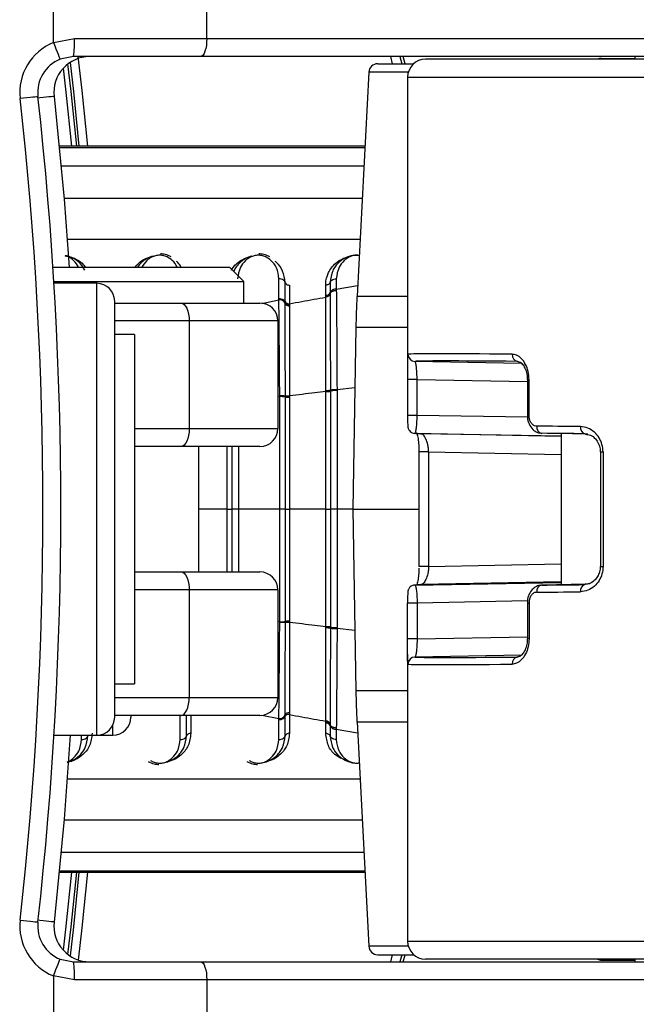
# Paper-space layout '4M DUO Surface plate' of a CAD drawing. Header units: millimetres. Extents: x 20 to 26560, y 40 to 17993.
# Tile 61 of 87: x 9244 to 9313, y 13209 to 13319. Entities that reach past the tile are written whole.
import ezdxf

# ---------------------------------------------------------------- set-up
doc = ezdxf.new("R2010")
doc.units = ezdxf.units.MM
doc.layers.add('COMPONENT_GEOMETRY', color=7, linetype='Continuous')
doc.styles.add('SLDTEXTSTYLE0', font='TXT', dxfattribs={"width": 0.75})
doc.dimstyles.new('SLDDIMSTYLE0', dxfattribs={"dimtxt": 150, "dimasz": 6.604, "dimexe": 0, "dimexo": 0.0625, "dimgap": 37.5, "dimtad": 0, "dimtih": 1, "dimtoh": 1, "dimdec": 0, "dimlfac": 0.5, "dimrnd": 1e-09, "dimzin": 12, "dimdsep": 46, "dimtxsty": 'SLDTEXTSTYLE0', "dimsah": 1, "dimcen": 0.09, "dimadec": 0, "dimazin": 3, "dimtfac": 1, "dimtdec": 0, "dimtofl": 0, "dimtmove": 0, "dimatfit": 3, "dimfxl": 1, "dimfrac": 2, "dimtolj": 1, "dimtzin": 12, "dimarcsym": 0})

# ---------------------------------------------------------------- blocks, each defined once
blk = doc.blocks.new('_D_8')
at = {"layer": 'COMPONENT_GEOMETRY', "color": 7, "ltscale": 2}
for p, q in [((1221.17, 13266.97), (1221.17, 17923.1)), ((16975.75, 13266.97), (16975.75, 17923.1)), ((1221.17, 17916.75), (8876.79, 17916.75)), ((16975.75, 17916.75), (9320.13, 17916.75))]:
    blk.add_line(p, q, dxfattribs=at)
for points in [[(1221.17, 17916.75), (1227.77, 17915.73), (1227.77, 17917.77)], [(16975.75, 17916.75), (16969.15, 17917.77), (16969.15, 17915.73)]]:
    blk.add_solid(points, dxfattribs=at)
at = {"layer": 'COMPONENT_GEOMETRY', "color": 7, "ltscale": 2, "insert": (8876.79, 17991.05), "char_height": 150, "attachment_point": 1, "style": 'SLDTEXTSTYLE0'}
blk.add_mtext('7877', dxfattribs=at)

psp = doc.layouts.new('4M DUO Surface plate')

# ---------------------------------------------------------------- linework, layer by layer
at = {"color": 7, "linetype": 'Continuous', "lineweight": 25, "ltscale": 2}
for p, q in [((9248.03, 13316.49), (9248.03, 13326.93)), ((9265.13, 13316.93), (9265.13, 13326.93)), ((9248.03, 13316.49), (9250.37, 13316.93)), ((9250.37, 13316.93), (9265.13, 13316.93)), ((9265.13, 13316.93), (9349.94, 13316.93)), ((9250.28, 13314.93), (9248.78, 13314.64)), ((9264.44, 13314.93), (9250.28, 13314.93)), ((9349.26, 13314.93), (9264.44, 13314.93)), ((9287.24, 13314.13), (9287.02, 13314.93)), ((9356.4, 13314.63), (9289.52, 13314.63)), ((9309.13, 13314.73), (9312.84, 13314.73)), ((9312.84, 13314.93), (9312.84, 13314.63)), ((9312.84, 13314.93), (9312.84, 13314.63)), ((9284.19, 13314.13), (9288.19, 13314.13)), ((9283.19, 13313.18), (9281.88, 13288.18)), ((9287.52, 13312.63), (9287.52, 13280.61)), ((9282.76, 13304.95), (9248.68, 13304.95)), ((9247.98, 13291.43), (9267.66, 13291.43)), ((9269.26, 13289.83), (9267.66, 13291.43)), ((9248.08, 13289.83), (9269.26, 13289.83)), ((9252.86, 13289.63), (9248.1, 13289.63)), ((9269.26, 13287.43), (9269.26, 13289.83)), ((9273.17, 13287.91), (9273.17, 13290.14)), ((9273.86, 13287.62), (9273.86, 13289.73)), ((9274.35, 13289.43), (9274.35, 13287.35)), ((9278.39, 13288.3), (9278.39, 13289.43)), ((9278.88, 13289.73), (9278.88, 13288.58)), ((9279.57, 13290.14), (9279.57, 13288.98)), ((9278.39, 13288.09), (9278.39, 13288.3)), ((9278.88, 13288.58), (9278.88, 13288.45)), ((9279.57, 13288.98), (9279.57, 13288.85)), ((9254.86, 13241.23), (9254.86, 13287.63)), ((9254.86, 13287.43), (9262.27, 13287.43)), ((9262.27, 13287.43), (9271.06, 13287.43)), ((9273.17, 13287.78), (9273.17, 13287.91)), ((9273.86, 13287.53), (9273.86, 13287.62)), ((9273.86, 13287.4), (9273.86, 13287.53)), ((9274.35, 13287.35), (9274.35, 13287.26)), ((9274.35, 13287.26), (9274.35, 13287.13)), ((9263.17, 13285.43), (9263.17, 13273.43)), ((9273.06, 13285.43), (9263.17, 13285.43)), ((9273.06, 13285.43), (9273.06, 13273.43)), ((9257.06, 13283.93), (9254.86, 13283.93)), ((9257.06, 13283.93), (9257.06, 13244.93)), ((9281.76, 13284.69), (9281.41, 13264.43)), ((9300.2, 13280.7), (9288.35, 13280.92)), ((9287.52, 13278.9), (9287.52, 13274.9)), ((9288.58, 13278.9), (9287.52, 13278.9)), ((9288.58, 13274.9), (9288.58, 13278.9)), ((9300.87, 13278.9), (9300.87, 13274.9)), ((9301.06, 13274.9), (9301.06, 13278.9)), ((9278.39, 13277.6), (9278.39, 13277.68)), ((9278.39, 13277.55), (9278.39, 13277.6)), ((9278.92, 13277.71), (9278.92, 13277.63)), ((9278.92, 13277.63), (9278.92, 13277.57)), ((9279.65, 13277.75), (9279.65, 13277.66)), ((9273.26, 13276.99), (9273.26, 13277.08)), ((9273.9, 13277.04), (9273.9, 13277.1)), ((9273.9, 13276.95), (9273.9, 13277.04)), ((9274.35, 13277.07), (9274.35, 13277.01)), ((9274.35, 13277.01), (9274.35, 13276.92)), ((9288.58, 13274.9), (9287.52, 13274.9)), ((9300.87, 13274.9), (9300.87, 13274.9)), ((9263.17, 13273.43), (9273.06, 13273.43)), ((9288.34, 13272.9), (9304.64, 13272.59)), ((9307.63, 13272.8), (9302.5, 13272.9)), ((9304.64, 13272.86), (9304.64, 13256.01)), ((9307.3, 13272.84), (9307.63, 13272.84)), ((9262.27, 13271.43), (9257.06, 13271.43)), ((9271.06, 13271.43), (9262.27, 13271.43)), ((9264.26, 13257.43), (9264.26, 13271.43)), ((9288.79, 13270.82), (9288.79, 13258.05)), ((9288.79, 13270.82), (9288.79, 13270.82)), ((9289.85, 13270.82), (9289.85, 13258.05)), ((9309.01, 13270.82), (9309.01, 13258.05)), ((9309.32, 13270.82), (9309.32, 13258.05)), ((9273.26, 13264.43), (9268.65, 13264.43)), ((9278.39, 13264.43), (9274.35, 13264.43)), ((9281.41, 13264.43), (9281.76, 13244.18)), ((9281.41, 13264.43), (9288.79, 13264.43)), ((9257.06, 13257.43), (9262.27, 13257.43)), ((9262.27, 13257.43), (9271.06, 13257.43)), ((9263.17, 13255.43), (9263.17, 13243.43)), ((9273.06, 13255.43), (9263.17, 13255.43)), ((9273.06, 13255.43), (9273.06, 13243.43)), ((9288.34, 13255.97), (9304.64, 13256.27)), ((9307.38, 13256.06), (9302.5, 13255.97)), ((9287.52, 13249.96), (9287.52, 13253.96)), ((9288.58, 13253.96), (9287.52, 13253.96)), ((9288.58, 13253.96), (9288.58, 13249.96)), ((9300.87, 13253.96), (9300.87, 13249.96)), ((9300.87, 13253.96), (9300.87, 13253.96)), ((9301.06, 13253.96), (9301.06, 13249.96)), ((9274.35, 13251.94), (9274.35, 13251.85)), ((9273.26, 13251.78), (9273.26, 13251.87)), ((9273.9, 13251.82), (9273.9, 13251.91)), ((9273.9, 13251.76), (9273.9, 13251.82)), ((9274.35, 13251.85), (9274.35, 13251.79)), ((9278.39, 13251.26), (9278.39, 13251.32)), ((9278.39, 13251.18), (9278.39, 13251.26)), ((9278.92, 13251.29), (9278.92, 13251.24)), ((9278.92, 13251.24), (9278.92, 13251.15)), ((9279.65, 13251.2), (9279.65, 13251.12)), ((9288.58, 13249.96), (9287.52, 13249.96)), ((9287.52, 13248.25), (9287.52, 13216.23)), ((9300.21, 13248.16), (9288.35, 13247.94)), ((9254.86, 13244.93), (9257.06, 13244.93)), ((9263.17, 13243.43), (9273.06, 13243.43)), ((9262.27, 13241.43), (9254.86, 13241.43)), ((9256.66, 13241.43), (9256.66, 13241.23)), ((9271.06, 13241.43), (9262.27, 13241.43)), ((9262.86, 13239.14), (9262.86, 13241.43)), ((9273.17, 13238.72), (9273.17, 13240.95)), ((9273.86, 13241.33), (9273.86, 13241.47)), ((9273.86, 13239.14), (9273.86, 13241.33)), ((9274.35, 13241.73), (9274.35, 13241.51)), ((9274.35, 13241.51), (9274.35, 13239.43)), ((9278.39, 13240.69), (9278.39, 13240.78)), ((9278.39, 13240.57), (9278.39, 13240.69)), ((9278.39, 13239.43), (9278.39, 13240.57)), ((9278.88, 13240.5), (9278.88, 13240.41)), ((9278.88, 13240.41), (9278.88, 13240.28)), ((9278.88, 13240.28), (9278.88, 13239.14)), ((9279.57, 13240.02), (9279.57, 13239.89)), ((9279.57, 13239.89), (9279.57, 13238.72)), ((9281.88, 13240.69), (9283.19, 13215.68)), ((9248.1, 13239.23), (9252.86, 13239.23)), ((9252.86, 13239.23), (9254.66, 13239.23)), ((9248.68, 13223.92), (9282.76, 13223.92)), ((9284.19, 13214.73), (9288.19, 13214.73)), ((9287.02, 13213.93), (9287.24, 13214.73)), ((9248.78, 13214.22), (9250.28, 13213.93)), ((9250.28, 13213.93), (9264.44, 13213.93)), ((9264.44, 13213.93), (9349.26, 13213.93)), ((9356.4, 13214.23), (9289.52, 13214.23)), ((9309.13, 13214.13), (9312.84, 13214.13)), ((9312.84, 13214.23), (9312.84, 13213.93)), ((9312.84, 13214.23), (9312.84, 13213.93)), ((9248.03, 13212.37), (9248.03, 13201.93)), ((9250.37, 13211.93), (9248.03, 13212.37)), ((9265.13, 13211.93), (9250.37, 13211.93)), ((9265.13, 13211.93), (9265.13, 13201.93)), ((9349.94, 13211.93), (9265.13, 13211.93))]:
    psp.add_line(p, q, dxfattribs=at)
at = {"color": 8, "linetype": 'Continuous', "lineweight": 25, "ltscale": 2}
for p, q in [((9285.85, 13314.13), (9285.64, 13314.93)), ((9286.67, 13314.93), (9286.88, 13314.13)), ((9287.59, 13313.18), (9283.19, 13313.18)), ((9287.52, 13312.63), (9356.88, 13312.63)), ((9282.76, 13304.95), (9248.68, 13304.95)), ((9248.7, 13304.8), (9282.75, 13304.8)), ((9282.64, 13302.69), (9248.9, 13302.69)), ((9282.45, 13299.08), (9249.21, 13299.08)), ((9282.21, 13294.51), (9249.57, 13294.51)), ((9252.86, 13239.23), (9252.86, 13289.63)), ((9279.57, 13288.98), (9281.94, 13289.39)), ((9271.25, 13287.39), (9273.17, 13287.78)), ((9281.88, 13288.18), (9287.52, 13288.18)), ((9263.17, 13285.43), (9254.86, 13285.43)), ((9287.52, 13284.69), (9281.76, 13284.69)), ((9288.58, 13278.9), (9300.87, 13278.68)), ((9300.87, 13278.9), (9301.06, 13278.9)), ((9281.64, 13277.97), (9279.65, 13277.75)), ((9273.26, 13276.99), (9273.06, 13276.97)), ((9300.88, 13274.68), (9288.58, 13274.9)), ((9300.87, 13274.9), (9301.06, 13274.9)), ((9257.06, 13273.43), (9263.17, 13273.43)), ((9304.64, 13272.56), (9288.98, 13272.84)), ((9289.85, 13270.82), (9288.79, 13270.82)), ((9289.85, 13270.82), (9304.64, 13270.54)), ((9309.01, 13270.82), (9309.32, 13270.82)), ((9267.39, 13264.43), (9264.26, 13264.43)), ((9281.41, 13264.43), (9279.65, 13264.43)), ((9289.85, 13258.05), (9288.79, 13258.05)), ((9289.85, 13258.05), (9304.64, 13258.32)), ((9309.01, 13258.05), (9309.32, 13258.05)), ((9263.17, 13255.43), (9257.06, 13255.43)), ((9304.64, 13256.31), (9288.98, 13256.02)), ((9300.9, 13254.19), (9288.58, 13253.96)), ((9300.87, 13253.96), (9301.06, 13253.96)), ((9273.26, 13251.87), (9273.06, 13251.9)), ((9281.64, 13250.9), (9279.65, 13251.12)), ((9288.58, 13249.96), (9300.87, 13250.19)), ((9301.06, 13249.96), (9300.87, 13249.96)), ((9254.86, 13243.43), (9263.17, 13243.43)), ((9287.52, 13244.18), (9281.76, 13244.18)), ((9262.17, 13238.72), (9262.17, 13241.43)), ((9263.35, 13241.43), (9263.35, 13239.43)), ((9271.25, 13241.47), (9273.17, 13241.09)), ((9254.66, 13239.23), (9254.66, 13240.36)), ((9279.57, 13239.89), (9281.94, 13239.47)), ((9281.88, 13240.69), (9287.52, 13240.69)), ((9251.17, 13238.72), (9251.17, 13239.23)), ((9249.57, 13234.36), (9282.21, 13234.36)), ((9249.21, 13229.78), (9282.45, 13229.78)), ((9248.9, 13226.17), (9282.64, 13226.17)), ((9248.68, 13223.92), (9282.76, 13223.92)), ((9282.75, 13224.06), (9248.7, 13224.06)), ((9287.52, 13216.23), (9356.88, 13216.23)), ((9287.59, 13215.68), (9283.19, 13215.68)), ((9285.64, 13213.93), (9285.85, 13214.73)), ((9286.88, 13214.73), (9286.67, 13213.93))]:
    psp.add_line(p, q, dxfattribs=at)
at = {"color": 7, "linetype": 'Continuous', "lineweight": 25, "ltscale": 2, "flags": 128}
for points in [[(9265.13, 13316.93), (9265.11, 13316.54), (9265.08, 13316.17), (9265.01, 13315.82), (9264.93, 13315.52), (9264.82, 13315.27), (9264.71, 13315.08), (9264.58, 13314.97), (9264.44, 13314.93)], [(9248.03, 13316.49), (9248.17, 13316.13), (9248.31, 13315.78), (9248.44, 13315.46), (9248.56, 13315.18), (9248.65, 13314.95), (9248.72, 13314.78), (9248.76, 13314.68), (9248.78, 13314.64)], [(9249.88, 13314.27), (9250.25, 13311.04), (9250.88, 13304.95)], [(9244.32, 13310.27), (9244.7, 13310.31), (9245.08, 13310.35), (9245.42, 13310.39), (9245.72, 13310.42), (9245.97, 13310.45), (9246.15, 13310.47), (9246.26, 13310.48), (9246.3, 13310.49)], [(9248.1, 13310.49), (9249.22, 13299.01), (9249.78, 13291.43)], [(9262.27, 13287.43), (9262.44, 13287.39), (9262.61, 13287.28), (9262.77, 13287.1), (9262.9, 13286.85), (9263.02, 13286.54), (9263.1, 13286.2), (9263.15, 13285.82), (9263.17, 13285.43)], [(9263.17, 13273.43), (9263.15, 13273.04), (9263.1, 13272.67), (9263.02, 13272.32), (9262.9, 13272.02), (9262.77, 13271.77), (9262.61, 13271.58), (9262.44, 13271.47), (9262.27, 13271.43)], [(9262.27, 13257.43), (9262.44, 13257.39), (9262.61, 13257.28), (9262.77, 13257.1), (9262.9, 13256.85), (9263.02, 13256.54), (9263.1, 13256.2), (9263.15, 13255.82), (9263.17, 13255.43)], [(9288.34, 13255.97), (9288.18, 13255.95), (9288.1, 13255.93)], [(9262.27, 13241.43), (9262.44, 13241.47), (9262.61, 13241.58), (9262.77, 13241.77), (9262.9, 13242.02), (9263.02, 13242.32), (9263.1, 13242.67), (9263.15, 13243.04), (9263.17, 13243.43)], [(9249.9, 13239.23), (9249.22, 13229.86), (9248.1, 13218.37)], [(9250.88, 13223.92), (9250.25, 13217.82), (9249.88, 13214.59)], [(9244.32, 13218.6), (9244.7, 13218.55), (9245.08, 13218.51), (9245.42, 13218.47), (9245.72, 13218.44), (9245.97, 13218.41), (9246.15, 13218.39), (9246.26, 13218.38), (9246.3, 13218.37)], [(9248.03, 13212.37), (9248.17, 13212.73), (9248.31, 13213.08), (9248.44, 13213.4), (9248.56, 13213.68), (9248.65, 13213.91), (9248.72, 13214.08), (9248.76, 13214.19), (9248.78, 13214.22)], [(9264.44, 13213.93), (9264.58, 13213.89), (9264.71, 13213.78), (9264.82, 13213.6), (9264.93, 13213.35), (9265.01, 13213.04), (9265.08, 13212.7), (9265.11, 13212.32), (9265.13, 13211.93)]]:
    psp.add_lwpolyline(points, dxfattribs=at)
at = {"color": 8, "linetype": 'Continuous', "lineweight": 25, "ltscale": 2, "flags": 128}
for points in [[(9251.88, 13304.95), (9251.24, 13311.15), (9250.8, 13314.93)], [(9249.11, 13313.62), (9249.42, 13310.95), (9250.04, 13304.95)], [(9250.63, 13304.95), (9250, 13311.02), (9249.65, 13314.11)], [(9248.1, 13310.49), (9248.06, 13310.48), (9247.95, 13310.47), (9247.77, 13310.45), (9247.52, 13310.42), (9247.22, 13310.39), (9246.88, 13310.35), (9246.5, 13310.31), (9246.33, 13310.29)], [(9250.04, 13223.92), (9249.42, 13217.91), (9249.11, 13215.25)], [(9249.65, 13214.76), (9250, 13217.85), (9250.63, 13223.92)], [(9250.83, 13214.13), (9251.24, 13217.71), (9251.88, 13223.92)], [(9248.1, 13218.37), (9248.06, 13218.38), (9247.95, 13218.39), (9247.77, 13218.41), (9247.52, 13218.44), (9247.22, 13218.47), (9246.88, 13218.51), (9246.5, 13218.55), (9246.33, 13218.57)]]:
    psp.add_lwpolyline(points, dxfattribs=at)
at = {"color": 7, "linetype": 'Continuous', "lineweight": 25, "ltscale": 4}
for centre, radius, start, end in [((9239.64, 13316.43), 10.74, 351.9675, 2.6611), ((9250.28, 13310.93), 6, 112.0417, 186.3565), ((9250.28, 13310.93), 4, 112.0417, 186.3565), ((9252.08, 13310.93), 4, 90, 186.3565), ((9289.52, 13312.63), 2, 90, 180), ((9309.13, 13313.73), 1, 90, 115.8419), ((9284.19, 13313.13), 1, 90, 177), ((8832.86, 13264.43), 414, 353.6435, 6.3565), ((8832.86, 13264.43), 416, 353.6435, 6.3565), ((9252.86, 13287.63), 2, 0, 90), ((9278.44, 13288.78), 0.482, 263.7781, 336.0571), ((9279.5, 13288.31), 0.675, 83.7766, 156.0588), ((9271.06, 13285.43), 2, 0, 90), ((9273.25, 13287.11), 0.677, 25.617, 96.7907), ((9274.3, 13287.83), 0.484, 205.3295, 276.5625), ((9274.3, 13287.61), 0.483, 206.0402, 276.884), ((9381.74, 13282.94), 100, 177, 179), ((9288.36, 13281.72), 0.8, 179.9914, 269.0203), ((9299.9, 13281.64), 0.732, 174.0708, 261.5202), ((9278.49, 13280.75), 3.07, 268.2011, 278.0516), ((9278.5, 13280.98), 3.43, 268.2115, 277.0367), ((9279.51, 13272.99), 4.76, 88.2831, 97.1847), ((9273.39, 13273.94), 3.05, 80.4276, 92.434), ((9274.25, 13279.24), 2.16, 260.5381, 272.6215), ((9274.26, 13279.1), 2.18, 260.4326, 272.4327), ((9271.06, 13273.43), 2, 270, 0), ((9288.35, 13273.69), 0.799, 245.2547, 269.0791), ((9302.63, 13273.6), 0.721, 172.7279, 259.2707), ((9307.49, 13273.53), 0.708, 170.5185, 254.6828), ((9271.06, 13255.43), 2, 0, 90), ((9302.63, 13255.26), 0.721, 100.7293, 187.2721), ((9307.49, 13255.34), 0.708, 105.3172, 189.4815), ((9274.26, 13249.76), 2.18, 87.5673, 99.5674), ((9273.39, 13254.92), 3.05, 267.566, 279.5724), ((9274.25, 13249.63), 2.16, 87.3785, 99.4619), ((9278.5, 13247.89), 3.43, 82.9633, 91.7885), ((9278.49, 13248.11), 3.07, 81.9484, 91.7989), ((9279.51, 13255.88), 4.76, 262.8153, 271.7169), ((9288.36, 13247.14), 0.8, 90.9797, 180.0086), ((9299.9, 13247.22), 0.732, 98.4798, 185.9292), ((9271.06, 13243.43), 2, 270, 0), ((9381.74, 13245.92), 100, 181, 183), ((9252.86, 13241.23), 2, 270, 0), ((9254.66, 13241.23), 2, 270, 0), ((9273.25, 13241.76), 0.677, 263.2093, 334.383), ((9274.3, 13241.25), 0.483, 83.116, 153.9598), ((9278.44, 13240.3), 0.484, 24.2731, 96.0788), ((9278.44, 13240.09), 0.482, 23.9429, 96.2219), ((9279.5, 13240.56), 0.675, 203.9412, 276.2234), ((9250.28, 13217.93), 6, 173.6435, 247.9583), ((9250.28, 13217.93), 4, 173.6435, 247.9583), ((9252.08, 13217.93), 4, 173.6435, 270), ((9289.52, 13216.23), 2, 180, 270), ((9284.19, 13215.73), 1, 183, 270), ((9239.64, 13212.43), 10.74, 357.3389, 8.0325), ((9309.13, 13215.13), 1, 244.1581, 270)]:
    psp.add_arc(centre, radius, start, end, dxfattribs=at)
for centre, major_axis, ratio, start_param, end_param in [((9343.52, 13280.8), (56, -0.91), 0.005884, 2.484714, 3.100424), ((9343.5, 13280), (55.2, -0.91), 0.005969, 2.484717, 3.100427), ((9343.5, 13272), (55.2, -0.91), 0.005969, 3.176984, 3.298937), ((9343.52, 13272.8), (56, -0.91), 0.005884, 2.286203, 2.408156), ((9343.5, 13272), (55.2, -0.91), 0.005969, 2.286206, 2.408159), ((9343.5, 13256.86), (55.2, 0.91), 0.005969, 2.984248, 3.106201), ((9343.5, 13256.86), (55.2, 0.91), 0.005969, 3.875026, 3.996979), ((9343.52, 13256.06), (56, 0.91), 0.005884, 3.875029, 3.996982), ((9343.5, 13248.86), (55.2, 0.91), 0.005969, 3.182759, 3.798469), ((9343.52, 13248.06), (56, 0.91), 0.005884, 3.182761, 3.798472)]:
    psp.add_ellipse(centre, major_axis=major_axis, ratio=ratio, start_param=start_param, end_param=end_param, dxfattribs=at)
at = {"color": 7, "linetype": 'Continuous', "lineweight": 25, "ltscale": 2}
for points, knots in [([(9251.54, 13291.09), (9251.34, 13291.41), (9251, 13291.96), (9250.21, 13292.46), (9249.66, 13292.67), (9249.4, 13292.69), (9249.35, 13292.7)], [0, 0, 0, 0, 0.45692, 0.767865, 0.959152, 1, 1, 1, 1]), ([(9259.17, 13292.66), (9259.1, 13292.65), (9258.78, 13292.56), (9258.09, 13292.22), (9257.6, 13291.78), (9257.41, 13291.44), (9257.4, 13291.43)], [0, 0, 0, 0, 0.081368, 0.395281, 0.980218, 1, 1, 1, 1]), ([(9261.16, 13292.58), (9260.94, 13292.69), (9260.57, 13292.88), (9260.13, 13292.9), (9259.95, 13292.91)], [0, 0, 0, 0, 0.582959, 1, 1, 1, 1]), ([(9270.17, 13292.66), (9270.1, 13292.65), (9269.78, 13292.56), (9269.07, 13292.22), (9268.54, 13291.63), (9268.19, 13291.16), (9268.15, 13290.97), (9268.15, 13290.94)], [0, 0, 0, 0, 0.0629713, 0.3059086, 0.7585976, 0.9684594, 1, 1, 1, 1]), ([(9273.17, 13290.14), (9273.12, 13290.56), (9273.02, 13291.3), (9272.43, 13292.11), (9271.81, 13292.55), (9271.28, 13292.74), (9270.83, 13292.78), (9270.38, 13292.72), (9269.89, 13292.52), (9269.32, 13292.1), (9268.73, 13291.32), (9268.63, 13290.58), (9268.57, 13290.14)], [0, 0, 0, 0, 0.181547, 0.323795, 0.40885, 0.462295, 0.504186, 0.545984, 0.60056, 0.677304, 0.807909, 1, 1, 1, 1]), ([(9272.16, 13292.58), (9271.94, 13292.69), (9271.57, 13292.88), (9271.13, 13292.9), (9270.95, 13292.91)], [0, 0, 0, 0, 0.582959, 1, 1, 1, 1]), ([(9278.39, 13289.43), (9278.39, 13289.48), (9278.39, 13289.96), (9278.62, 13290.83), (9279.33, 13291.81), (9280.23, 13292.38), (9280.84, 13292.62), (9281.13, 13292.65), (9281.15, 13292.65)], [0, 0, 0, 0, 0.034089, 0.34599, 0.646828, 0.854085, 0.988685, 1, 1, 1, 1]), ([(9282.12, 13292.72), (9282.04, 13292.73), (9281.74, 13292.77), (9281.22, 13292.7), (9280.52, 13292.47), (9279.74, 13291.93), (9279.04, 13291), (9278.94, 13290.17), (9278.88, 13289.73)], [0, 0, 0, 0, 0.041511, 0.143393, 0.250153, 0.424353, 0.689718, 1, 1, 1, 1]), ([(9262.27, 13291.43), (9262.17, 13291.61), (9262.03, 13291.84), (9261.8, 13292.04), (9261.74, 13292.08)], [0, 0, 0, 0, 0.746063, 1, 1, 1, 1]), ([(9273.86, 13289.73), (9273.81, 13290.16), (9273.71, 13290.96), (9273.17, 13291.72), (9272.8, 13292.04), (9272.74, 13292.08)], [0, 0, 0, 0, 0.500681, 0.922782, 1, 1, 1, 1]), ([(9273.86, 13289.73), (9273.85, 13289.76), (9273.82, 13289.86), (9273.68, 13290), (9273.45, 13290.12), (9273.26, 13290.13), (9273.17, 13290.14)], [0, 0, 0, 0, 0.161098, 0.440715, 0.720359, 1, 1, 1, 1]), ([(9273.86, 13289.73), (9273.88, 13289.69), (9273.91, 13289.61), (9274.03, 13289.51), (9274.18, 13289.44), (9274.3, 13289.44), (9274.35, 13289.43)], [0, 0, 0, 0, 0.249989, 0.49997, 0.74997, 1, 1, 1, 1]), ([(9278.88, 13289.73), (9278.86, 13289.69), (9278.83, 13289.61), (9278.72, 13289.51), (9278.56, 13289.44), (9278.45, 13289.44), (9278.39, 13289.43)], [0, 0, 0, 0, 0.249995, 0.49998, 0.749986, 1, 1, 1, 1]), ([(9278.88, 13289.73), (9278.89, 13289.76), (9278.93, 13289.86), (9279.06, 13290), (9279.3, 13290.12), (9279.48, 13290.13), (9279.57, 13290.14)], [0, 0, 0, 0, 0.161103, 0.440723, 0.720357, 1, 1, 1, 1]), ([(9278.88, 13288.45), (9278.86, 13288.41), (9278.83, 13288.32), (9278.72, 13288.2), (9278.56, 13288.12), (9278.45, 13288.1), (9278.39, 13288.09)], [0, 0, 0, 0, 0.250065, 0.500102, 0.750047, 1, 1, 1, 1]), ([(9278.88, 13288.45), (9278.89, 13288.49), (9278.93, 13288.58), (9279.06, 13288.72), (9279.3, 13288.83), (9279.48, 13288.84), (9279.57, 13288.85)], [0, 0, 0, 0, 0.161019, 0.440664, 0.720348, 1, 1, 1, 1]), ([(9278.88, 13288.45), (9278.88, 13288.29), (9278.89, 13287.4), (9278.89, 13285.76), (9278.9, 13282.43), (9278.91, 13279.67), (9278.92, 13277.71)], [0, 0, 0, 0, 0.055682, 0.303135, 0.504229, 1, 1, 1, 1]), ([(9279.57, 13288.85), (9279.58, 13287.79), (9279.6, 13286.17), (9279.63, 13282.49), (9279.64, 13279.77), (9279.65, 13277.75)], [0, 0, 0, 0, 0.331864, 0.504238, 1, 1, 1, 1]), ([(9273.86, 13287.53), (9273.85, 13287.57), (9273.82, 13287.66), (9273.68, 13287.79), (9273.45, 13287.89), (9273.26, 13287.91), (9273.17, 13287.91)], [0, 0, 0, 0, 0.16123, 0.440804, 0.72041, 1, 1, 1, 1]), ([(9273.26, 13277.08), (9273.26, 13277.36), (9273.25, 13278.64), (9273.23, 13280.61), (9273.22, 13282.7), (9273.2, 13285.1), (9273.18, 13286.64), (9273.17, 13287.78)], [0, 0, 0, 0, 0.07106, 0.328707, 0.508595, 0.637827, 1, 1, 1, 1]), ([(9273.86, 13287.53), (9273.88, 13287.49), (9273.91, 13287.42), (9274.02, 13287.33), (9274.18, 13287.27), (9274.29, 13287.26), (9274.35, 13287.26)], [0, 0, 0, 0, 0.2499739, 0.4999919, 0.7499957, 1, 1, 1, 1]), ([(9273.9, 13277.1), (9273.9, 13277.29), (9273.89, 13279.19), (9273.88, 13281.85), (9273.87, 13285.07), (9273.86, 13286.55), (9273.86, 13287.4)], [0, 0, 0, 0, 0.051672, 0.505068, 0.717512, 1, 1, 1, 1]), ([(9274.35, 13287.35), (9274.81, 13287.43), (9276.15, 13287.68), (9277.5, 13287.93), (9278.39, 13288.09)], [0, 0, 0, 0, 0.336526, 1, 1, 1, 1]), ([(9274.35, 13287.13), (9274.35, 13287.07), (9274.35, 13286.28), (9274.35, 13284.77), (9274.35, 13281.54), (9274.35, 13278.92), (9274.35, 13277.07)], [0, 0, 0, 0, 0.021195, 0.282969, 0.495587, 1, 1, 1, 1]), ([(9278.39, 13277.68), (9278.39, 13277.83), (9278.39, 13279.75), (9278.39, 13282.42), (9278.39, 13285.54), (9278.39, 13287.11), (9278.39, 13287.95), (9278.39, 13288.09)], [0, 0, 0, 0, 0.038421, 0.501137, 0.704053, 0.953619, 1, 1, 1, 1]), ([(9301.06, 13278.9), (9301.04, 13279.21), (9301, 13279.81), (9300.69, 13280.63), (9300.23, 13281.27), (9299.7, 13281.65), (9299.33, 13281.7), (9299.17, 13281.72)], [0, 0, 0, 0, 0.199754, 0.399885, 0.607035, 0.826538, 1, 1, 1, 1]), ([(9287.53, 13281.34), (9287.52, 13281.25), (9287.51, 13281.01), (9287.52, 13280.31), (9287.52, 13279.54), (9287.52, 13279.06), (9287.52, 13278.9)], [0, 0, 0, 0, 0.2009237, 0.5334846, 0.849233, 1, 1, 1, 1]), ([(9288.58, 13278.9), (9288.58, 13279.01), (9288.57, 13279.36), (9288.54, 13279.92), (9288.48, 13280.47), (9288.41, 13280.84), (9288.37, 13280.89), (9288.35, 13280.92)], [0, 0, 0, 0, 0.100511, 0.312177, 0.5376, 0.768486, 1, 1, 1, 1]), ([(9299.83, 13280.89), (9299.9, 13280.89), (9300.03, 13280.89), (9300.39, 13280.57), (9300.68, 13280.04), (9300.85, 13279.45), (9300.85, 13279.05), (9300.85, 13278.9)], [0, 0, 0, 0, 0.239004, 0.463208, 0.666653, 0.87995, 1, 1, 1, 1]), ([(9278.39, 13277.55), (9277.99, 13277.5), (9276.64, 13277.35), (9275.3, 13277.19), (9274.35, 13277.07)], [0, 0, 0, 0, 0.29716, 1, 1, 1, 1]), ([(9278.39, 13277.6), (9278.45, 13277.6), (9278.57, 13277.6), (9278.73, 13277.61), (9278.86, 13277.62), (9278.9, 13277.62), (9278.92, 13277.63)], [0, 0, 0, 0, 0.2500168, 0.5000221, 0.7500459, 1, 1, 1, 1]), ([(9278.39, 13264.43), (9278.39, 13265.83), (9278.39, 13268.03), (9278.39, 13272.4), (9278.39, 13275.37), (9278.39, 13277.55)], [0, 0, 0, 0, 0.3195166, 0.501938, 1, 1, 1, 1]), ([(9279.65, 13277.66), (9279.56, 13277.66), (9279.38, 13277.66), (9279.13, 13277.65), (9278.98, 13277.64), (9278.93, 13277.63), (9278.92, 13277.63)], [0, 0, 0, 0, 0.27962, 0.55924, 0.838882, 1, 1, 1, 1]), ([(9278.92, 13277.57), (9278.92, 13275.39), (9278.92, 13272.41), (9278.92, 13268.03), (9278.92, 13265.83), (9278.92, 13264.43)], [0, 0, 0, 0, 0.4980607, 0.6804817, 1, 1, 1, 1]), ([(9279.65, 13277.66), (9279.65, 13277.46), (9279.65, 13275.93), (9279.65, 13273.72), (9279.65, 13270.38), (9279.65, 13267.5), (9279.65, 13265.3), (9279.65, 13264.43)], [0, 0, 0, 0, 0.045283, 0.348609, 0.500266, 0.803652, 1, 1, 1, 1]), ([(9273.9, 13277.04), (9273.89, 13277.04), (9273.87, 13277.05), (9273.75, 13277.07), (9273.53, 13277.08), (9273.35, 13277.08), (9273.26, 13277.08)], [0, 0, 0, 0, 0.161046, 0.440695, 0.720347, 1, 1, 1, 1]), ([(9273.26, 13264.43), (9273.26, 13264.53), (9273.26, 13265.97), (9273.26, 13268.08), (9273.26, 13271.43), (9273.26, 13274.17), (9273.26, 13276.25), (9273.26, 13276.99)], [0, 0, 0, 0, 0.023999, 0.34354, 0.503304, 0.822907, 1, 1, 1, 1]), ([(9273.9, 13277.04), (9273.91, 13277.04), (9273.93, 13277.03), (9274.03, 13277.02), (9274.18, 13277.02), (9274.29, 13277.01), (9274.35, 13277.01)], [0, 0, 0, 0, 0.2500022, 0.5000178, 0.7500016, 1, 1, 1, 1]), ([(9273.9, 13264.43), (9273.9, 13266.53), (9273.9, 13269.44), (9273.9, 13273.61), (9273.9, 13275.68), (9273.9, 13276.95)], [0, 0, 0, 0, 0.503297, 0.694828, 1, 1, 1, 1]), ([(9274.35, 13276.92), (9274.35, 13275.65), (9274.35, 13273.59), (9274.35, 13269.42), (9274.35, 13266.53), (9274.35, 13264.43)], [0, 0, 0, 0, 0.305171, 0.496702, 1, 1, 1, 1]), ([(9287.52, 13274.9), (9287.52, 13274.84), (9287.52, 13274.65), (9287.52, 13274.43), (9287.52, 13274.32), (9287.52, 13274.31)], [0, 0, 0, 0, 0.292955, 0.958136, 1, 1, 1, 1]), ([(9287.52, 13274.31), (9287.52, 13274.23), (9287.53, 13274.01), (9287.53, 13273.8), (9287.54, 13273.65), (9287.57, 13273.51), (9287.62, 13273.35), (9287.73, 13273.18), (9287.87, 13273.04), (9287.98, 13272.99), (9288.02, 13272.98)], [0, 0, 0, 0, 0.137696, 0.381729, 0.545508, 0.633777, 0.708828, 0.812436, 0.940275, 1, 1, 1, 1]), ([(9288.34, 13272.9), (9288.36, 13272.92), (9288.42, 13272.97), (9288.49, 13273.36), (9288.55, 13273.92), (9288.58, 13274.47), (9288.58, 13274.8), (9288.58, 13274.9)], [0, 0, 0, 0, 0.229766, 0.462011, 0.688994, 0.904486, 1, 1, 1, 1]), ([(9300.88, 13274.9), (9300.88, 13274.82), (9300.86, 13274.49), (9301.04, 13273.9), (9301.43, 13273.32), (9301.95, 13272.96), (9302.33, 13272.92), (9302.5, 13272.91)], [0, 0, 0, 0, 0.082159, 0.32899, 0.593427, 0.813621, 1, 1, 1, 1]), ([(9301.92, 13273.7), (9301.84, 13273.7), (9301.66, 13273.73), (9301.42, 13273.89), (9301.22, 13274.17), (9301.09, 13274.51), (9301.07, 13274.77), (9301.06, 13274.9)], [0, 0, 0, 0, 0.183082, 0.400074, 0.60439, 0.802384, 1, 1, 1, 1]), ([(9288.51, 13272.99), (9288.52, 13272.98), (9288.54, 13272.92), (9288.64, 13272.6), (9288.73, 13272), (9288.79, 13271.34), (9288.79, 13270.94), (9288.79, 13270.82)], [0, 0, 0, 0, 0.048829, 0.289748, 0.602155, 0.869882, 1, 1, 1, 1]), ([(9289.85, 13270.82), (9289.85, 13270.86), (9289.85, 13271.09), (9289.82, 13271.37), (9289.73, 13271.83), (9289.56, 13272.32), (9289.28, 13272.75), (9289.08, 13272.81), (9288.98, 13272.84)], [0, 0, 0, 0, 0.037553, 0.192537, 0.2353, 0.473999, 0.73548, 1, 1, 1, 1]), ([(9309.32, 13270.82), (9309.29, 13271.1), (9309.24, 13271.67), (9308.88, 13272.44), (9308.34, 13273.07), (9307.62, 13273.54), (9307.07, 13273.61), (9306.79, 13273.64)], [0, 0, 0, 0, 0.17837, 0.35682, 0.547923, 0.766997, 1, 1, 1, 1]), ([(9307.34, 13272.79), (9307.53, 13272.78), (9307.9, 13272.77), (9308.45, 13272.34), (9308.82, 13271.78), (9308.99, 13271.25), (9308.99, 13270.93), (9308.99, 13270.82)], [0, 0, 0, 0, 0.262749, 0.52918, 0.738316, 0.908063, 1, 1, 1, 1]), ([(9267.39, 13264.43), (9267.45, 13264.43), (9267.57, 13264.43), (9267.73, 13264.43), (9267.86, 13264.43), (9267.9, 13264.43), (9267.92, 13264.43)], [0, 0, 0, 0, 0.249998, 0.499978, 0.750014, 1, 1, 1, 1]), ([(9268.65, 13264.43), (9268.56, 13264.43), (9268.38, 13264.43), (9268.13, 13264.43), (9267.98, 13264.43), (9267.93, 13264.43), (9267.92, 13264.43)], [0, 0, 0, 0, 0.27965, 0.559278, 0.838888, 1, 1, 1, 1]), ([(9273.26, 13251.87), (9273.26, 13251.94), (9273.26, 13253.35), (9273.26, 13255.43), (9273.26, 13258.78), (9273.26, 13261.55), (9273.26, 13263.66), (9273.26, 13264.43)], [0, 0, 0, 0, 0.017391, 0.336932, 0.496696, 0.8163, 1, 1, 1, 1]), ([(9273.9, 13264.43), (9273.89, 13264.43), (9273.87, 13264.43), (9273.75, 13264.43), (9273.53, 13264.43), (9273.35, 13264.43), (9273.26, 13264.43)], [0, 0, 0, 0, 0.161101, 0.440715, 0.720349, 1, 1, 1, 1]), ([(9273.9, 13251.91), (9273.9, 13253.98), (9273.9, 13256.85), (9273.9, 13261.03), (9273.9, 13263.13), (9273.9, 13264.43)], [0, 0, 0, 0, 0.496689, 0.688219, 1, 1, 1, 1]), ([(9273.9, 13264.43), (9273.91, 13264.43), (9273.93, 13264.43), (9274.03, 13264.43), (9274.18, 13264.43), (9274.29, 13264.43), (9274.35, 13264.43)], [0, 0, 0, 0, 0.250007, 0.500009, 0.750015, 1, 1, 1, 1]), ([(9274.35, 13264.43), (9274.35, 13263.13), (9274.35, 13261.04), (9274.35, 13256.87), (9274.35, 13254.01), (9274.35, 13251.94)], [0, 0, 0, 0, 0.311783, 0.503313, 1, 1, 1, 1]), ([(9278.39, 13251.32), (9278.39, 13252.7), (9278.39, 13254.87), (9278.39, 13259.24), (9278.39, 13262.24), (9278.39, 13264.43)], [0, 0, 0, 0, 0.315656, 0.4980774, 1, 1, 1, 1]), ([(9278.39, 13264.43), (9278.45, 13264.43), (9278.57, 13264.43), (9278.73, 13264.43), (9278.86, 13264.43), (9278.9, 13264.43), (9278.92, 13264.43)], [0, 0, 0, 0, 0.250016, 0.499993, 0.750026, 1, 1, 1, 1]), ([(9279.65, 13264.43), (9279.56, 13264.43), (9279.38, 13264.43), (9279.13, 13264.43), (9278.98, 13264.43), (9278.93, 13264.43), (9278.92, 13264.43)], [0, 0, 0, 0, 0.279637, 0.559279, 0.838881, 1, 1, 1, 1]), ([(9278.92, 13264.43), (9278.92, 13262.23), (9278.92, 13259.23), (9278.92, 13254.85), (9278.92, 13252.67), (9278.92, 13251.29)], [0, 0, 0, 0, 0.5019241, 0.6843452, 1, 1, 1, 1]), ([(9279.65, 13264.43), (9279.65, 13264.23), (9279.65, 13262.7), (9279.65, 13260.49), (9279.65, 13257.15), (9279.65, 13254.27), (9279.65, 13252.07), (9279.65, 13251.2)], [0, 0, 0, 0, 0.04475, 0.348076, 0.499734, 0.80312, 1, 1, 1, 1]), ([(9288.79, 13257.87), (9288.78, 13257.73), (9288.78, 13257.33), (9288.71, 13256.72), (9288.61, 13256.16), (9288.55, 13255.98), (9288.52, 13255.9)], [0, 0, 0, 0, 0.1491045, 0.4409909, 0.7574213, 1, 1, 1, 1]), ([(9289.85, 13258.05), (9289.85, 13258), (9289.85, 13257.77), (9289.82, 13257.49), (9289.73, 13257.03), (9289.56, 13256.55), (9289.28, 13256.11), (9289.08, 13256.05), (9288.98, 13256.02)], [0, 0, 0, 0, 0.037553, 0.192537, 0.2353, 0.473999, 0.73548, 1, 1, 1, 1]), ([(9309.32, 13258.05), (9309.29, 13257.76), (9309.24, 13257.19), (9308.88, 13256.43), (9308.34, 13255.79), (9307.62, 13255.32), (9307.07, 13255.25), (9306.79, 13255.22)], [0, 0, 0, 0, 0.17837, 0.35682, 0.547923, 0.766997, 1, 1, 1, 1]), ([(9309, 13258.05), (9309, 13258.04), (9309.02, 13257.83), (9308.93, 13257.42), (9308.7, 13256.87), (9308.3, 13256.4), (9307.8, 13256.07), (9307.47, 13256.06), (9307.31, 13256.05)], [0, 0, 0, 0, 0.0082096, 0.1665473, 0.3335744, 0.5314324, 0.7749003, 1, 1, 1, 1]), ([(9288.1, 13255.92), (9288.03, 13255.9), (9287.9, 13255.85), (9287.75, 13255.71), (9287.65, 13255.56), (9287.59, 13255.43), (9287.56, 13255.32), (9287.55, 13255.24), (9287.53, 13255.12), (9287.53, 13254.94), (9287.52, 13254.58), (9287.52, 13254.23), (9287.52, 13254.02), (9287.52, 13253.96)], [0, 0, 0, 0, 0.07869, 0.156177, 0.222294, 0.277859, 0.321423, 0.360479, 0.418084, 0.594482, 0.774875, 0.932549, 1, 1, 1, 1]), ([(9288.34, 13255.97), (9288.36, 13255.94), (9288.42, 13255.89), (9288.49, 13255.5), (9288.55, 13254.94), (9288.58, 13254.39), (9288.58, 13254.06), (9288.58, 13253.96)], [0, 0, 0, 0, 0.229766, 0.462011, 0.688994, 0.904486, 1, 1, 1, 1]), ([(9302.49, 13255.95), (9302.33, 13255.94), (9301.97, 13255.91), (9301.48, 13255.58), (9301.1, 13255.08), (9300.88, 13254.5), (9300.89, 13254.11), (9300.9, 13253.96)], [0, 0, 0, 0, 0.180248, 0.391982, 0.613015, 0.854661, 1, 1, 1, 1]), ([(9301.92, 13255.17), (9301.84, 13255.16), (9301.66, 13255.14), (9301.42, 13254.97), (9301.22, 13254.7), (9301.09, 13254.35), (9301.07, 13254.09), (9301.06, 13253.96)], [0, 0, 0, 0, 0.183082, 0.400074, 0.60439, 0.802384, 1, 1, 1, 1]), ([(9273.17, 13241.09), (9273.18, 13242.23), (9273.2, 13243.77), (9273.22, 13246.17), (9273.23, 13248.27), (9273.25, 13250.23), (9273.26, 13251.51), (9273.26, 13251.78)], [0, 0, 0, 0, 0.363103, 0.492334, 0.672217, 0.929868, 1, 1, 1, 1]), ([(9273.9, 13251.82), (9273.89, 13251.82), (9273.87, 13251.81), (9273.75, 13251.8), (9273.53, 13251.78), (9273.35, 13251.78), (9273.26, 13251.78)], [0, 0, 0, 0, 0.16099, 0.44069, 0.720338, 1, 1, 1, 1]), ([(9273.86, 13241.47), (9273.86, 13241.53), (9273.87, 13242.34), (9273.87, 13243.89), (9273.88, 13247.19), (9273.89, 13249.87), (9273.9, 13251.76)], [0, 0, 0, 0, 0.022107, 0.283651, 0.496206, 1, 1, 1, 1]), ([(9273.9, 13251.82), (9273.91, 13251.83), (9273.93, 13251.83), (9274.03, 13251.84), (9274.18, 13251.85), (9274.29, 13251.85), (9274.35, 13251.85)], [0, 0, 0, 0, 0.249948, 0.499992, 0.750004, 1, 1, 1, 1]), ([(9274.35, 13251.79), (9274.35, 13251.61), (9274.35, 13249.76), (9274.35, 13247.17), (9274.35, 13244.02), (9274.35, 13242.56), (9274.35, 13241.73)], [0, 0, 0, 0, 0.050673, 0.503818, 0.716324, 1, 1, 1, 1]), ([(9278.39, 13251.32), (9277.99, 13251.36), (9276.64, 13251.52), (9275.3, 13251.68), (9274.35, 13251.79)], [0, 0, 0, 0, 0.29716, 1, 1, 1, 1]), ([(9278.39, 13251.26), (9278.45, 13251.26), (9278.57, 13251.26), (9278.73, 13251.26), (9278.86, 13251.25), (9278.9, 13251.24), (9278.92, 13251.24)], [0, 0, 0, 0, 0.250012, 0.499996, 0.749996, 1, 1, 1, 1]), ([(9278.39, 13240.78), (9278.39, 13240.91), (9278.39, 13241.76), (9278.39, 13243.32), (9278.39, 13246.57), (9278.39, 13249.27), (9278.39, 13251.18)], [0, 0, 0, 0, 0.046605, 0.296296, 0.499313, 1, 1, 1, 1]), ([(9278.92, 13251.15), (9278.92, 13251), (9278.91, 13249.04), (9278.9, 13246.31), (9278.89, 13243.11), (9278.89, 13241.5), (9278.88, 13240.63), (9278.88, 13240.5)], [0, 0, 0, 0, 0.0381831, 0.5006661, 0.7036209, 0.9533684, 1, 1, 1, 1]), ([(9279.65, 13251.2), (9279.56, 13251.2), (9279.38, 13251.2), (9279.13, 13251.21), (9278.98, 13251.22), (9278.93, 13251.23), (9278.92, 13251.24)], [0, 0, 0, 0, 0.279613, 0.559234, 0.838832, 1, 1, 1, 1]), ([(9279.65, 13251.12), (9279.65, 13250.8), (9279.65, 13249.47), (9279.63, 13247.47), (9279.62, 13245.38), (9279.6, 13242.87), (9279.58, 13241.24), (9279.57, 13240.02)], [0, 0, 0, 0, 0.078701, 0.324589, 0.496686, 0.620033, 1, 1, 1, 1]), ([(9287.52, 13247.76), (9287.52, 13247.78), (9287.51, 13247.96), (9287.52, 13248.56), (9287.52, 13249.33), (9287.52, 13249.81), (9287.52, 13249.96)], [0, 0, 0, 0, 0.047597, 0.443969, 0.820304, 1, 1, 1, 1]), ([(9288.58, 13249.96), (9288.58, 13249.85), (9288.57, 13249.51), (9288.54, 13248.94), (9288.48, 13248.4), (9288.41, 13248.02), (9288.37, 13247.97), (9288.35, 13247.94)], [0, 0, 0, 0, 0.100511, 0.312177, 0.5376, 0.768486, 1, 1, 1, 1]), ([(9301.06, 13249.96), (9301.04, 13249.66), (9301, 13249.05), (9300.69, 13248.24), (9300.23, 13247.6), (9299.7, 13247.21), (9299.33, 13247.16), (9299.17, 13247.14)], [0, 0, 0, 0, 0.199754, 0.399885, 0.607035, 0.826538, 1, 1, 1, 1]), ([(9300.86, 13249.96), (9300.86, 13249.93), (9300.88, 13249.67), (9300.79, 13249.18), (9300.57, 13248.58), (9300.25, 13248.15), (9299.96, 13247.96), (9299.85, 13247.96), (9299.81, 13247.96)], [0, 0, 0, 0, 0.0239369, 0.2137934, 0.4082386, 0.6109347, 0.8241083, 1, 1, 1, 1]), ([(9273.17, 13240.95), (9273.26, 13240.96), (9273.45, 13240.97), (9273.68, 13241.08), (9273.82, 13241.21), (9273.85, 13241.3), (9273.86, 13241.33)], [0, 0, 0, 0, 0.279612, 0.55924, 0.838836, 1, 1, 1, 1]), ([(9273.17, 13240.95), (9273.17, 13240.95), (9273.17, 13241), (9273.17, 13241.04), (9273.17, 13241.09)], [0, 0, 0, 0, 0.009603, 1, 1, 1, 1]), ([(9274.35, 13241.51), (9274.3, 13241.52), (9274.18, 13241.53), (9274.03, 13241.49), (9273.91, 13241.42), (9273.88, 13241.36), (9273.86, 13241.33)], [0, 0, 0, 0, 0.249953, 0.499942, 0.749953, 1, 1, 1, 1]), ([(9274.35, 13241.51), (9274.81, 13241.43), (9276.15, 13241.18), (9277.5, 13240.94), (9278.39, 13240.78)], [0, 0, 0, 0, 0.336503, 1, 1, 1, 1]), ([(9278.39, 13240.69), (9278.45, 13240.69), (9278.56, 13240.68), (9278.72, 13240.62), (9278.83, 13240.52), (9278.86, 13240.45), (9278.88, 13240.41)], [0, 0, 0, 0, 0.250007, 0.499992, 0.749977, 1, 1, 1, 1]), ([(9279.57, 13240.02), (9279.48, 13240.02), (9279.3, 13240.04), (9279.06, 13240.15), (9278.93, 13240.28), (9278.89, 13240.38), (9278.88, 13240.41)], [0, 0, 0, 0, 0.279683, 0.559368, 0.839018, 1, 1, 1, 1]), ([(9249.57, 13236.21), (9249.6, 13236.21), (9249.9, 13236.26), (9250.47, 13236.55), (9251.13, 13237.09), (9251.72, 13237.97), (9251.81, 13238.7), (9251.86, 13239.14)], [0, 0, 0, 0, 0.019593, 0.17411, 0.402341, 0.637036, 1, 1, 1, 1]), ([(9251.17, 13238.72), (9251.26, 13238.73), (9251.45, 13238.75), (9251.68, 13238.86), (9251.82, 13239), (9251.85, 13239.1), (9251.86, 13239.14)], [0, 0, 0, 0, 0.279641, 0.559285, 0.838902, 1, 1, 1, 1]), ([(9260.58, 13236.2), (9260.64, 13236.22), (9260.96, 13236.3), (9261.66, 13236.65), (9262.23, 13237.22), (9262.74, 13238.09), (9262.81, 13238.69), (9262.86, 13239.14)], [0, 0, 0, 0, 0.041437, 0.201295, 0.499176, 0.637269, 1, 1, 1, 1]), ([(9263.35, 13239.43), (9263.3, 13238.96), (9263.22, 13238.31), (9262.67, 13237.38), (9262.02, 13236.74), (9261.22, 13236.36), (9260.84, 13236.26), (9260.76, 13236.24)], [0, 0, 0, 0, 0.350819, 0.485426, 0.78399, 0.954195, 1, 1, 1, 1]), ([(9262.17, 13238.72), (9262.26, 13238.73), (9262.45, 13238.75), (9262.68, 13238.86), (9262.82, 13239), (9262.85, 13239.1), (9262.86, 13239.14)], [0, 0, 0, 0, 0.279643, 0.559277, 0.838897, 1, 1, 1, 1]), ([(9263.35, 13239.43), (9263.3, 13239.43), (9263.18, 13239.42), (9263.03, 13239.35), (9262.91, 13239.26), (9262.88, 13239.18), (9262.86, 13239.14)], [0, 0, 0, 0, 0.250012, 0.500017, 0.750014, 1, 1, 1, 1]), ([(9271.58, 13236.2), (9271.64, 13236.22), (9271.96, 13236.3), (9272.66, 13236.65), (9273.23, 13237.22), (9273.74, 13238.09), (9273.81, 13238.69), (9273.86, 13239.14)], [0, 0, 0, 0, 0.041437, 0.201295, 0.499175, 0.637269, 1, 1, 1, 1]), ([(9274.35, 13239.43), (9274.3, 13238.96), (9274.22, 13238.31), (9273.67, 13237.38), (9273.02, 13236.74), (9272.22, 13236.36), (9271.84, 13236.26), (9271.76, 13236.24)], [0, 0, 0, 0, 0.350819, 0.485427, 0.78399, 0.954195, 1, 1, 1, 1]), ([(9273.17, 13238.72), (9273.26, 13238.73), (9273.45, 13238.75), (9273.68, 13238.86), (9273.82, 13239), (9273.85, 13239.1), (9273.86, 13239.14)], [0, 0, 0, 0, 0.279641, 0.559285, 0.838902, 1, 1, 1, 1]), ([(9274.35, 13239.43), (9274.3, 13239.43), (9274.18, 13239.42), (9274.03, 13239.35), (9273.91, 13239.26), (9273.88, 13239.18), (9273.86, 13239.14)], [0, 0, 0, 0, 0.25003, 0.50003, 0.750011, 1, 1, 1, 1]), ([(9278.39, 13239.43), (9278.45, 13239.43), (9278.56, 13239.42), (9278.72, 13239.35), (9278.83, 13239.26), (9278.86, 13239.18), (9278.88, 13239.14)], [0, 0, 0, 0, 0.250014, 0.50002, 0.750005, 1, 1, 1, 1]), ([(9279.57, 13238.72), (9279.48, 13238.73), (9279.3, 13238.75), (9279.06, 13238.86), (9278.93, 13239), (9278.89, 13239.1), (9278.88, 13239.14)], [0, 0, 0, 0, 0.279643, 0.559277, 0.838897, 1, 1, 1, 1]), ([(9278.88, 13239.14), (9278.94, 13238.7), (9279.03, 13237.9), (9279.69, 13236.99), (9280.45, 13236.43), (9281.18, 13236.17), (9281.74, 13236.09), (9282.04, 13236.13), (9282.12, 13236.14)], [0, 0, 0, 0, 0.3058675, 0.5547044, 0.7312888, 0.8551936, 0.9599946, 1, 1, 1, 1]), ([(9258.58, 13236.28), (9258.8, 13236.17), (9259.17, 13235.99), (9259.61, 13235.96), (9259.79, 13235.95)], [0, 0, 0, 0, 0.582959, 1, 1, 1, 1]), ([(9269.58, 13236.28), (9269.8, 13236.17), (9270.17, 13235.99), (9270.61, 13235.96), (9270.79, 13235.95)], [0, 0, 0, 0, 0.582965, 1, 1, 1, 1])]:
    psp.add_open_spline(points, degree=3, knots=knots, dxfattribs=at)
at = {"color": 8, "linetype": 'Continuous', "lineweight": 25, "ltscale": 2}
for points, knots in [([(9250.84, 13291.43), (9250.68, 13291.69), (9250.41, 13292.13), (9249.84, 13292.54), (9249.47, 13292.66), (9249.35, 13292.69)], [0, 0, 0, 0, 0.507098, 0.84127, 1, 1, 1, 1]), ([(9249.35, 13292.68), (9249.45, 13292.67), (9249.82, 13292.64), (9250.5, 13292.38), (9251.2, 13291.99), (9251.47, 13291.59), (9251.58, 13291.43)], [0, 0, 0, 0, 0.097436, 0.355757, 0.751946, 1, 1, 1, 1]), ([(9257.13, 13291.43), (9257.37, 13291.71), (9257.78, 13292.16), (9258.52, 13292.5), (9258.9, 13292.6), (9258.98, 13292.62)], [0, 0, 0, 0, 0.536905, 0.901801, 1, 1, 1, 1]), ([(9261.84, 13291.43), (9261.68, 13291.7), (9261.41, 13292.13), (9260.8, 13292.55), (9260.28, 13292.74), (9259.83, 13292.78), (9259.38, 13292.72), (9258.89, 13292.52), (9258.31, 13292.11), (9258.05, 13291.69), (9257.89, 13291.43)], [0, 0, 0, 0, 0.211132, 0.350205, 0.437597, 0.50609, 0.574436, 0.663676, 0.78916, 1, 1, 1, 1]), ([(9267.87, 13291.11), (9267.91, 13291.17), (9268.14, 13291.58), (9268.73, 13292.12), (9269.52, 13292.5), (9269.9, 13292.6), (9269.98, 13292.62)], [0, 0, 0, 0, 0.087962, 0.617142, 0.918815, 1, 1, 1, 1]), ([(9282.12, 13292.74), (9282.02, 13292.75), (9281.79, 13292.79), (9281.38, 13292.72), (9280.89, 13292.52), (9280.32, 13292.1), (9279.73, 13291.32), (9279.63, 13290.58), (9279.57, 13290.14)], [0, 0, 0, 0, 0.0570268, 0.1365217, 0.2403197, 0.3862744, 0.6346678, 1, 1, 1, 1]), ([(9287.56, 13281.72), (9287.55, 13281.7), (9287.53, 13281.67), (9287.53, 13281.41), (9287.53, 13281.34)], [0, 0, 0, 0, 0.712072, 1, 1, 1, 1]), ([(9267.39, 13264.43), (9267.39, 13265.61), (9267.39, 13267.58), (9267.39, 13269.91), (9267.39, 13271.07), (9267.39, 13271.43)], [0, 0, 0, 0, 0.50295, 0.84488, 1, 1, 1, 1]), ([(9267.92, 13271.43), (9267.92, 13271.07), (9267.92, 13269.92), (9267.92, 13267.58), (9267.92, 13265.61), (9267.92, 13264.43)], [0, 0, 0, 0, 0.153561, 0.49612, 1, 1, 1, 1]), ([(9268.65, 13271.43), (9268.65, 13271.08), (9268.65, 13269.39), (9268.65, 13267.05), (9268.65, 13265.07), (9268.65, 13264.43)], [0, 0, 0, 0, 0.151331, 0.725153, 1, 1, 1, 1]), ([(9267.39, 13257.43), (9267.39, 13257.79), (9267.39, 13260.13), (9267.39, 13262.46), (9267.39, 13264.43)], [0, 0, 0, 0, 0.155079, 1, 1, 1, 1]), ([(9267.92, 13264.43), (9267.92, 13262.46), (9267.92, 13260.12), (9267.92, 13257.79), (9267.92, 13257.43)], [0, 0, 0, 0, 0.8464799, 1, 1, 1, 1]), ([(9268.65, 13264.43), (9268.65, 13263.12), (9268.65, 13261.14), (9268.65, 13258.81), (9268.65, 13257.79), (9268.65, 13257.43)], [0, 0, 0, 0, 0.5618646, 0.8486456, 1, 1, 1, 1]), ([(9287.56, 13247.14), (9287.55, 13247.17), (9287.53, 13247.23), (9287.52, 13247.59), (9287.52, 13247.76)], [0, 0, 0, 0, 0.532059, 1, 1, 1, 1]), ([(9252.35, 13239.43), (9252.3, 13238.96), (9252.2, 13238.18), (9251.55, 13237.23), (9250.8, 13236.63), (9250.09, 13236.29), (9249.67, 13236.24), (9249.57, 13236.22)], [0, 0, 0, 0, 0.340189, 0.562867, 0.787173, 0.948053, 1, 1, 1, 1]), ([(9280.08, 13236.62), (9279.85, 13236.77), (9279.22, 13237.15), (9278.56, 13238.11), (9278.45, 13238.96), (9278.39, 13239.43)], [0, 0, 0, 0, 0.207893, 0.566323, 1, 1, 1, 1]), ([(9249.57, 13236.25), (9249.64, 13236.27), (9249.93, 13236.38), (9250.41, 13236.77), (9251.02, 13237.54), (9251.11, 13238.28), (9251.17, 13238.72)], [0, 0, 0, 0, 0.056155, 0.237467, 0.545944, 1, 1, 1, 1]), ([(9258.87, 13236.4), (9258.93, 13236.36), (9259.1, 13236.24), (9259.46, 13236.13), (9259.91, 13236.08), (9260.36, 13236.14), (9260.85, 13236.34), (9261.42, 13236.76), (9262.02, 13237.55), (9262.11, 13238.28), (9262.17, 13238.72)], [0, 0, 0, 0, 0.039865, 0.126673, 0.194708, 0.262596, 0.351239, 0.475883, 0.688009, 1, 1, 1, 1]), ([(9269.87, 13236.4), (9269.93, 13236.36), (9270.1, 13236.24), (9270.46, 13236.13), (9270.91, 13236.08), (9271.36, 13236.14), (9271.85, 13236.34), (9272.42, 13236.76), (9273.02, 13237.55), (9273.11, 13238.28), (9273.17, 13238.72)], [0, 0, 0, 0, 0.039865, 0.126673, 0.19471, 0.262598, 0.351239, 0.475883, 0.68801, 1, 1, 1, 1]), ([(9279.57, 13238.72), (9279.62, 13238.31), (9279.72, 13237.57), (9280.31, 13236.76), (9280.94, 13236.31), (9281.46, 13236.13), (9281.85, 13236.08), (9282.05, 13236.11), (9282.12, 13236.12)], [0, 0, 0, 0, 0.345243, 0.615753, 0.777498, 0.879137, 0.958796, 1, 1, 1, 1])]:
    psp.add_open_spline(points, degree=3, knots=knots, dxfattribs=at)

# ---------------------------------------------------------------- dimensions: what is measured, and where the dimension line sits
at = {"layer": 'COMPONENT_GEOMETRY', "color": 7, "ltscale": 2}
dim = psp.add_linear_dim(base=(16975.75, 17916.75), p1=(1221.17, 13264.43), p2=(16975.75, 13264.43), angle=0, dimstyle='SLDDIMSTYLE0', dxfattribs=at)
dim.commit()
dim.dimension.update_dxf_attribs({"geometry": '_D_8', "text_midpoint": (9098.46, 17916.75), "dimtype": 160})

doc.saveas('drawing.dxf')
